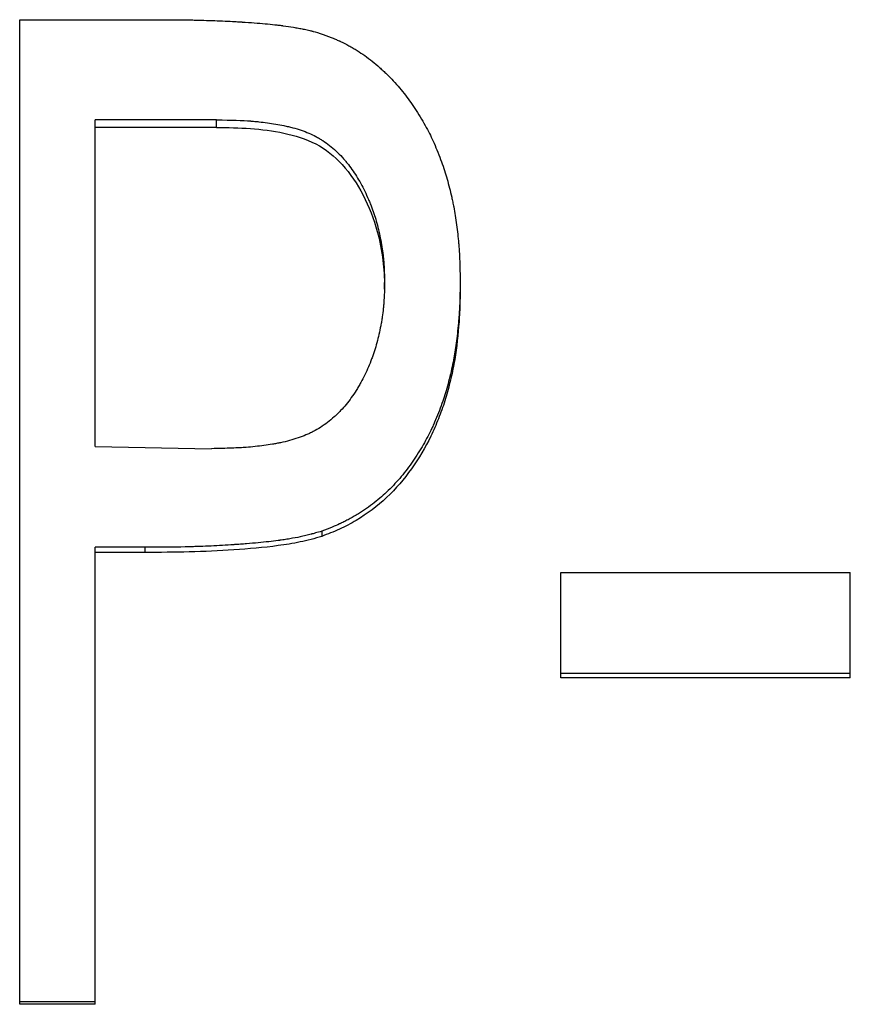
# Model space of a CAD drawing. Header units: millimetres. Extents: x -172 to 275, y -110 to 173.
# Tile 13 of 18: x 2 to 9, y 4 to 13. Entities that reach past the tile are written whole.
import ezdxf

# ---------------------------------------------------------------- set-up
doc = ezdxf.new("R2010")
doc.units = ezdxf.units.MM

msp = doc.modelspace()

# ---------------------------------------------------------------- linework, layer by layer
at = {"color": 7, "linetype": 'Continuous', "lineweight": 25}
for p, q in [((1.7308, 3.9986), (1.7308, 13.0261)), ((1.7308, 13.0261), (3.018, 13.0261)), ((3.5355, 12.1074), (2.4231, 12.1074)), ((2.4231, 9.1125), (2.4231, 12.1074)), ((3.5355, 12.0382), (3.5355, 12.1074)), ((3.5355, 12.0382), (2.4231, 12.0382)), ((5.0769, 10.5563), (5.0769, 10.6169)), ((5.7692, 10.6205), (5.7692, 10.5598)), ((2.4231, 9.1125), (3.4886, 9.0927)), ((4.5, 8.3367), (4.5, 8.2891)), ((2.4231, 3.9986), (2.4231, 8.1887)), ((2.8774, 8.1887), (2.4231, 8.1887)), ((2.8774, 8.1419), (2.4231, 8.1419)), ((2.8774, 8.1887), (2.8774, 8.1419)), ((6.6923, 6.9924), (6.6923, 7.9576)), ((6.6923, 7.9576), (9.3462, 7.9576)), ((9.3462, 6.9924), (9.3462, 7.9576)), ((9.3462, 7.0326), (6.6923, 7.0326)), ((9.3462, 6.9924), (6.6923, 6.9924)), ((2.4231, 4.0216), (1.7308, 4.0216)), ((2.4231, 3.9986), (1.7308, 3.9986))]:
    msp.add_line(p, q, dxfattribs=at)
for points, knots in [([(3.018, 13.0261), (3.0972, 13.026), (3.1682, 13.0256), (3.2623, 13.0245), (3.2916, 13.024), (3.3325, 13.0232), (3.3456, 13.023), (3.3645, 13.0225), (3.3707, 13.0224), (3.3797, 13.0221), (3.3827, 13.022), (3.3871, 13.0219), (3.3886, 13.0219), (3.3915, 13.0218), (3.3923, 13.0218), (3.4623, 13.0197), (3.5276, 13.0174), (3.6216, 13.0132), (3.6523, 13.0117), (3.6974, 13.0092), (3.7122, 13.0084), (3.7343, 13.0071), (3.7416, 13.0067), (3.7525, 13.006), (3.7561, 13.0058), (3.7615, 13.0055), (3.7633, 13.0053), (3.7669, 13.0051), (3.7681, 13.005), (3.8483, 13), (3.9184, 12.9947), (4.0121, 12.9862), (4.0415, 12.9833), (4.0826, 12.9788), (4.0958, 12.9772), (4.1149, 12.9749), (4.1212, 12.9741), (4.1304, 12.973), (4.1334, 12.9726), (4.1379, 12.972), (4.1394, 12.9718), (4.1424, 12.9714), (4.1433, 12.9712), (4.1781, 12.9665), (4.2099, 12.9618), (4.2563, 12.9541), (4.2716, 12.9515), (4.2941, 12.9474), (4.3016, 12.9461), (4.3164, 12.9433), (4.3227, 12.9421), (4.3476, 12.9371), (4.3636, 12.9337), (4.3865, 12.9284), (4.3939, 12.9266), (4.4049, 12.9238), (4.4085, 12.9228), (4.4156, 12.9209), (4.4201, 12.9197), (4.4427, 12.9135), (4.4727, 12.9043), (4.5126, 12.8916)], [0, 0, 0, 0, 0.125, 0.125, 0.1875, 0.1875, 0.21875, 0.21875, 0.234375, 0.234375, 0.242188, 0.242188, 0.246094, 0.246094, 0.25, 0.25, 0.375, 0.375, 0.4375, 0.4375, 0.46875, 0.46875, 0.484375, 0.484375, 0.492188, 0.492188, 0.496094, 0.496094, 0.5, 0.5, 0.625, 0.625, 0.6875, 0.6875, 0.71875, 0.71875, 0.734375, 0.734375, 0.742188, 0.742188, 0.746094, 0.746094, 0.75, 0.75, 0.8125, 0.8125, 0.84375, 0.84375, 0.859375, 0.859375, 0.875, 0.875, 0.90625, 0.90625, 0.921875, 0.921875, 0.929688, 0.929688, 0.9375, 0.9375, 1, 1, 1, 1]), ([(4.5126, 12.8916), (4.5482, 12.8783), (4.5794, 12.8661), (4.6195, 12.8498), (4.6318, 12.8446), (4.6486, 12.8374), (4.6539, 12.835), (4.6615, 12.8316), (4.6639, 12.8305), (4.6687, 12.8283), (4.67, 12.8277), (4.6986, 12.8143), (4.7239, 12.8014), (4.7619, 12.7805), (4.7745, 12.7734), (4.7935, 12.7622), (4.7998, 12.7584), (4.8125, 12.7507), (4.8193, 12.7465), (4.8718, 12.7136), (4.9176, 12.6811), (4.9852, 12.6271), (5.0075, 12.6083), (5.0407, 12.5788), (5.0517, 12.5688), (5.0737, 12.5483), (5.0851, 12.5373), (5.1369, 12.4865), (5.1762, 12.4442), (5.2321, 12.3783), (5.2502, 12.3559), (5.2853, 12.3102), (5.3012, 12.2886), (5.3337, 12.2423), (5.3498, 12.2183), (5.3819, 12.1684), (5.3983, 12.1418), (5.4454, 12.0626), (5.4732, 12.0119), (5.5185, 11.9204), (5.5415, 11.8684), (5.5765, 11.7811), (5.5875, 11.752), (5.6078, 11.6964), (5.6171, 11.6693), (5.6343, 11.6163), (5.6419, 11.5908), (5.6571, 11.5376), (5.6643, 11.5105), (5.6783, 11.4551), (5.685, 11.4268), (5.6946, 11.3836), (5.6977, 11.369), (5.7023, 11.3469), (5.7038, 11.3396), (5.7067, 11.3247), (5.7084, 11.3163), (5.7197, 11.2579), (5.7286, 11.2033), (5.7401, 11.1175), (5.7436, 11.0883), (5.7484, 11.0434), (5.7499, 11.0283), (5.7521, 11.0054), (5.7528, 10.9977), (5.7542, 10.9822), (5.7549, 10.9738), (5.7579, 10.938), (5.76, 10.9092), (5.7625, 10.866), (5.7633, 10.8515), (5.7643, 10.8299), (5.7646, 10.8227), (5.765, 10.8118), (5.7652, 10.8082), (5.7654, 10.8028), (5.7654, 10.801), (5.7656, 10.7974), (5.7656, 10.795), (5.767, 10.7553), (5.7682, 10.6976), (5.7692, 10.6205)], [0, 0, 0, 0, 0.03125, 0.03125, 0.046875, 0.046875, 0.054688, 0.054688, 0.058594, 0.058594, 0.0625, 0.0625, 0.09375, 0.09375, 0.109375, 0.109375, 0.117188, 0.117188, 0.125, 0.125, 0.1875, 0.1875, 0.21875, 0.21875, 0.234375, 0.234375, 0.25, 0.25, 0.3125, 0.3125, 0.34375, 0.34375, 0.375, 0.375, 0.40625, 0.40625, 0.4375, 0.4375, 0.5, 0.5, 0.5625, 0.5625, 0.59375, 0.59375, 0.625, 0.625, 0.65625, 0.65625, 0.6875, 0.6875, 0.71875, 0.71875, 0.734375, 0.734375, 0.742188, 0.742188, 0.75, 0.75, 0.8125, 0.8125, 0.84375, 0.84375, 0.859375, 0.859375, 0.867188, 0.867188, 0.875, 0.875, 0.90625, 0.90625, 0.921875, 0.921875, 0.929688, 0.929688, 0.933594, 0.933594, 0.935547, 0.935547, 0.9375, 0.9375, 1, 1, 1, 1]), ([(3.5355, 12.1074), (3.6735, 12.106), (3.7769, 12.1027), (3.8466, 12.0974), (3.8488, 12.0972), (3.8522, 12.0969), (3.8538, 12.0968), (3.8588, 12.0964), (3.8621, 12.0961), (3.872, 12.0953), (3.8786, 12.0947), (3.8984, 12.0929), (3.9115, 12.0916), (3.9506, 12.0874), (3.9765, 12.0843), (4.0533, 12.0736), (4.1035, 12.065), (4.1588, 12.0536), (4.1668, 12.0519), (4.1808, 12.0488), (4.1877, 12.0472), (4.2083, 12.0424), (4.2217, 12.039), (4.2614, 12.0284), (4.2868, 12.0207), (4.3599, 11.9958), (4.4046, 11.9768), (4.4554, 11.9499), (4.4672, 11.9434), (4.4888, 11.9307), (4.4995, 11.924), (4.5312, 11.9034), (4.5519, 11.8886), (4.6125, 11.841), (4.651, 11.805), (4.6923, 11.7598), (4.6955, 11.7562), (4.7033, 11.7474), (4.7071, 11.743), (4.7186, 11.7295), (4.7261, 11.7204), (4.7485, 11.6925), (4.763, 11.6731), (4.8055, 11.613), (4.8322, 11.57), (4.8826, 11.4784), (4.9062, 11.4297), (4.9339, 11.3653), (4.9393, 11.3523), (4.95, 11.3258), (4.9554, 11.312), (4.968, 11.2784), (4.9761, 11.2554), (4.999, 11.1847), (5.0126, 11.1353), (5.0364, 11.0319), (5.047, 10.9764), (5.0586, 10.8989), (5.0619, 10.8733), (5.0659, 10.8351), (5.0671, 10.8225), (5.0686, 10.8036), (5.0692, 10.7962), (5.0698, 10.7875), (5.0701, 10.7829), (5.0729, 10.7395), (5.075, 10.6858), (5.0769, 10.6169)], [0, 0, 0, 0, 0.125, 0.125, 0.126953, 0.126953, 0.128906, 0.128906, 0.132812, 0.132812, 0.140625, 0.140625, 0.15625, 0.15625, 0.1875, 0.1875, 0.25, 0.25, 0.257812, 0.257812, 0.265625, 0.265625, 0.28125, 0.28125, 0.3125, 0.3125, 0.375, 0.375, 0.390625, 0.390625, 0.40625, 0.40625, 0.4375, 0.4375, 0.5, 0.5, 0.507812, 0.507812, 0.515625, 0.515625, 0.53125, 0.53125, 0.5625, 0.5625, 0.625, 0.625, 0.6875, 0.6875, 0.703125, 0.703125, 0.71875, 0.71875, 0.75, 0.75, 0.8125, 0.8125, 0.875, 0.875, 0.90625, 0.90625, 0.921875, 0.921875, 0.929688, 0.929688, 0.9375, 0.9375, 1, 1, 1, 1]), ([(3.5355, 12.0382), (3.639, 12.0369), (3.8459, 12.0344), (4.1534, 11.9942), (4.4543, 11.9053), (4.708, 11.7006), (4.8929, 11.418), (5.0092, 11.1151), (5.0577, 10.8691), (5.0732, 10.6915), (5.0756, 10.6039), (5.0769, 10.5563)], [0, 0, 0, 0, 0.125219, 0.2503829, 0.375197, 0.4998046, 0.637083, 0.7825831, 0.893124, 0.9418497, 1, 1, 1, 1]), ([(5.0769, 10.6169), (5.075, 10.5463), (5.073, 10.4934), (5.0708, 10.4572), (5.0707, 10.4549), (5.0705, 10.4515), (5.0704, 10.4498), (5.07, 10.4448), (5.0698, 10.4414), (5.0691, 10.4314), (5.0686, 10.4247), (5.0669, 10.4047), (5.0657, 10.3914), (5.0616, 10.3519), (5.0584, 10.326), (5.0527, 10.2875), (5.0504, 10.273), (5.0459, 10.246), (5.0435, 10.2327), (5.036, 10.1928), (5.0306, 10.1666), (5.0129, 10.0892), (4.9993, 10.0392), (4.98, 9.9787), (4.9756, 9.9655), (4.9669, 9.9404), (4.9624, 9.9279), (4.9485, 9.8907), (4.9386, 9.8661), (4.9073, 9.7932), (4.884, 9.7457), (4.852, 9.6877), (4.8446, 9.6747), (4.8305, 9.6508), (4.8233, 9.6391), (4.8015, 9.6044), (4.7866, 9.5821), (4.7403, 9.5177), (4.7077, 9.478), (4.669, 9.4371), (4.6638, 9.4317), (4.6542, 9.4219), (4.6494, 9.4171), (4.6348, 9.4028), (4.625, 9.3935), (4.595, 9.3665), (4.5745, 9.3494), (4.5116, 9.3014), (4.4676, 9.2735), (4.4101, 9.2437), (4.4002, 9.2388), (4.378, 9.2284), (4.3667, 9.2234), (4.332, 9.2088), (4.3079, 9.1996), (4.2328, 9.1742), (4.179, 9.1597), (4.1178, 9.147), (4.1153, 9.1465), (4.1092, 9.1452), (4.1062, 9.1446), (4.097, 9.1428), (4.0908, 9.1416), (4.0723, 9.1381), (4.0598, 9.1359), (4.0219, 9.1294), (3.9962, 9.1255), (3.9174, 9.1147), (3.8629, 9.109), (3.8046, 9.1046), (3.8042, 9.1046), (3.8019, 9.1044), (3.8008, 9.1043), (3.7974, 9.1041), (3.7951, 9.1039), (3.788, 9.1034), (3.7832, 9.1031), (3.7683, 9.1022), (3.7578, 9.1016), (3.7246, 9.0998), (3.7003, 9.0987), (3.6209, 9.0957), (3.5591, 9.094), (3.4886, 9.0927)], [0, 0, 0, 0, 0.0625, 0.0625, 0.064453, 0.064453, 0.066406, 0.066406, 0.070312, 0.070312, 0.078125, 0.078125, 0.09375, 0.09375, 0.125, 0.125, 0.140625, 0.140625, 0.15625, 0.15625, 0.1875, 0.1875, 0.25, 0.25, 0.265625, 0.265625, 0.28125, 0.28125, 0.3125, 0.3125, 0.375, 0.375, 0.390625, 0.390625, 0.40625, 0.40625, 0.4375, 0.4375, 0.5, 0.5, 0.507812, 0.507812, 0.515625, 0.515625, 0.53125, 0.53125, 0.5625, 0.5625, 0.625, 0.625, 0.640625, 0.640625, 0.65625, 0.65625, 0.6875, 0.6875, 0.75, 0.75, 0.753906, 0.753906, 0.757812, 0.757812, 0.765625, 0.765625, 0.78125, 0.78125, 0.8125, 0.8125, 0.875, 0.875, 0.876953, 0.876953, 0.878906, 0.878906, 0.882812, 0.882812, 0.890625, 0.890625, 0.90625, 0.90625, 0.9375, 0.9375, 1, 1, 1, 1]), ([(5.7692, 10.6205), (5.7688, 10.5817), (5.7682, 10.5478), (5.7674, 10.5041), (5.7671, 10.4908), (5.7666, 10.4726), (5.7664, 10.4669), (5.7662, 10.4587), (5.7661, 10.456), (5.7659, 10.4509), (5.7659, 10.4494), (5.7648, 10.4182), (5.7634, 10.3897), (5.7608, 10.3462), (5.7598, 10.3315), (5.7582, 10.3092), (5.7577, 10.3018), (5.7565, 10.2868), (5.756, 10.2802), (5.7495, 10.2031), (5.743, 10.1399), (5.7321, 10.0533), (5.7283, 10.0258), (5.7222, 9.9865), (5.7201, 9.9738), (5.717, 9.9551), (5.7159, 9.949), (5.7138, 9.9369), (5.7128, 9.9316), (5.7018, 9.8732), (5.6898, 9.8173), (5.66, 9.6912), (5.6447, 9.6352), (5.6131, 9.536), (5.5931, 9.4804), (5.5582, 9.3915), (5.5465, 9.3633), (5.5292, 9.3232), (5.5234, 9.3102), (5.5118, 9.2849), (5.5064, 9.2732), (5.476, 9.2105), (5.4491, 9.1603), (5.4046, 9.0851), (5.3891, 9.06), (5.3568, 9.0099), (5.3394, 8.984), (5.2887, 8.9114), (5.2528, 8.8651), (5.196, 8.7989), (5.1765, 8.7773), (5.1366, 8.7352), (5.1154, 8.714), (5.0546, 8.6562), (5.0111, 8.6193), (4.9415, 8.5666), (4.9176, 8.5495), (4.8806, 8.5244), (4.8681, 8.5162), (4.8427, 8.4999), (4.829, 8.4914), (4.7921, 8.469), (4.7669, 8.4547), (4.7283, 8.4344), (4.7152, 8.4277), (4.6954, 8.4181), (4.6888, 8.4149), (4.6788, 8.4102), (4.6755, 8.4086), (4.6705, 8.4063), (4.6688, 8.4055), (4.6654, 8.404), (4.6632, 8.403), (4.6264, 8.3862), (4.5723, 8.3643), (4.5, 8.3367)], [0, 0, 0, 0, 0.03125, 0.03125, 0.046875, 0.046875, 0.054688, 0.054688, 0.058594, 0.058594, 0.0625, 0.0625, 0.09375, 0.09375, 0.109375, 0.109375, 0.117188, 0.117188, 0.125, 0.125, 0.1875, 0.1875, 0.21875, 0.21875, 0.234375, 0.234375, 0.242188, 0.242188, 0.25, 0.25, 0.3125, 0.3125, 0.375, 0.375, 0.4375, 0.4375, 0.46875, 0.46875, 0.484375, 0.484375, 0.5, 0.5, 0.5625, 0.5625, 0.59375, 0.59375, 0.625, 0.625, 0.6875, 0.6875, 0.71875, 0.71875, 0.75, 0.75, 0.8125, 0.8125, 0.84375, 0.84375, 0.859375, 0.859375, 0.875, 0.875, 0.90625, 0.90625, 0.921875, 0.921875, 0.929688, 0.929688, 0.933594, 0.933594, 0.935547, 0.935547, 0.9375, 0.9375, 1, 1, 1, 1]), ([(5.7692, 10.5598), (5.7686, 10.502), (5.7673, 10.3862), (5.7526, 10.1552), (5.726, 9.9246), (5.6761, 9.6983), (5.6316, 9.53), (5.5712, 9.3668), (5.4799, 9.1534), (5.3303, 8.9033), (5.1044, 8.6356), (4.8697, 8.4599), (4.6635, 8.3512), (4.5545, 8.3098), (4.5, 8.2891)], [0, 0, 0, 0, 0.062545, 0.125085, 0.250124, 0.312665, 0.375196, 0.437732, 0.500263, 0.625225, 0.750099, 0.874955, 0.937464, 1, 1, 1, 1]), ([(4.5, 8.3367), (4.4783, 8.3302), (4.4592, 8.3246), (4.4347, 8.3176), (4.4272, 8.3154), (4.4169, 8.3125), (4.4137, 8.3116), (4.4091, 8.3103), (4.4076, 8.3099), (4.4046, 8.3091), (4.4038, 8.3089), (4.386, 8.3041), (4.3697, 8.3), (4.3449, 8.2941), (4.3365, 8.2921), (4.3196, 8.2884), (4.31, 8.2863), (4.2722, 8.2784), (4.2403, 8.2725), (4.1899, 8.264), (4.1727, 8.2612), (4.1463, 8.2573), (4.1374, 8.256), (4.1238, 8.254), (4.1193, 8.2534), (4.1125, 8.2524), (4.1102, 8.2521), (4.1056, 8.2515), (4.1027, 8.2511), (4.0466, 8.2435), (3.9856, 8.2367), (3.8839, 8.2271), (3.8483, 8.224), (3.7924, 8.2195), (3.7733, 8.2181), (3.7441, 8.216), (3.7343, 8.2153), (3.7194, 8.2142), (3.7144, 8.2139), (3.7043, 8.2132), (3.6986, 8.2128), (3.6238, 8.2078), (3.5547, 8.2038), (3.4526, 8.199), (3.4189, 8.1975), (3.3687, 8.1956), (3.3521, 8.1951), (3.3272, 8.1943), (3.319, 8.194), (3.3066, 8.1937), (3.3025, 8.1935), (3.2942, 8.1933), (3.289, 8.1932), (3.1905, 8.1905), (3.0543, 8.1891), (2.8774, 8.1887)], [0, 0, 0, 0, 0.03125, 0.03125, 0.046875, 0.046875, 0.054688, 0.054688, 0.058594, 0.058594, 0.0625, 0.0625, 0.09375, 0.09375, 0.109375, 0.109375, 0.125, 0.125, 0.1875, 0.1875, 0.21875, 0.21875, 0.234375, 0.234375, 0.242188, 0.242188, 0.246094, 0.246094, 0.25, 0.25, 0.375, 0.375, 0.4375, 0.4375, 0.46875, 0.46875, 0.484375, 0.484375, 0.492188, 0.492188, 0.5, 0.5, 0.625, 0.625, 0.6875, 0.6875, 0.71875, 0.71875, 0.734375, 0.734375, 0.742188, 0.742188, 0.75, 0.75, 1, 1, 1, 1]), ([(4.5, 8.2891), (4.4674, 8.2794), (4.4021, 8.2599), (4.2695, 8.2288), (4.0339, 8.1913), (3.6943, 8.1634), (3.2861, 8.1431), (3.0136, 8.1423), (2.8774, 8.1419)], [0, 0, 0, 0, 0.062505, 0.125002, 0.24999, 0.499971, 0.749981, 1, 1, 1, 1])]:
    msp.add_open_spline(points, degree=3, knots=knots, dxfattribs=at)

doc.saveas('drawing.dxf')
